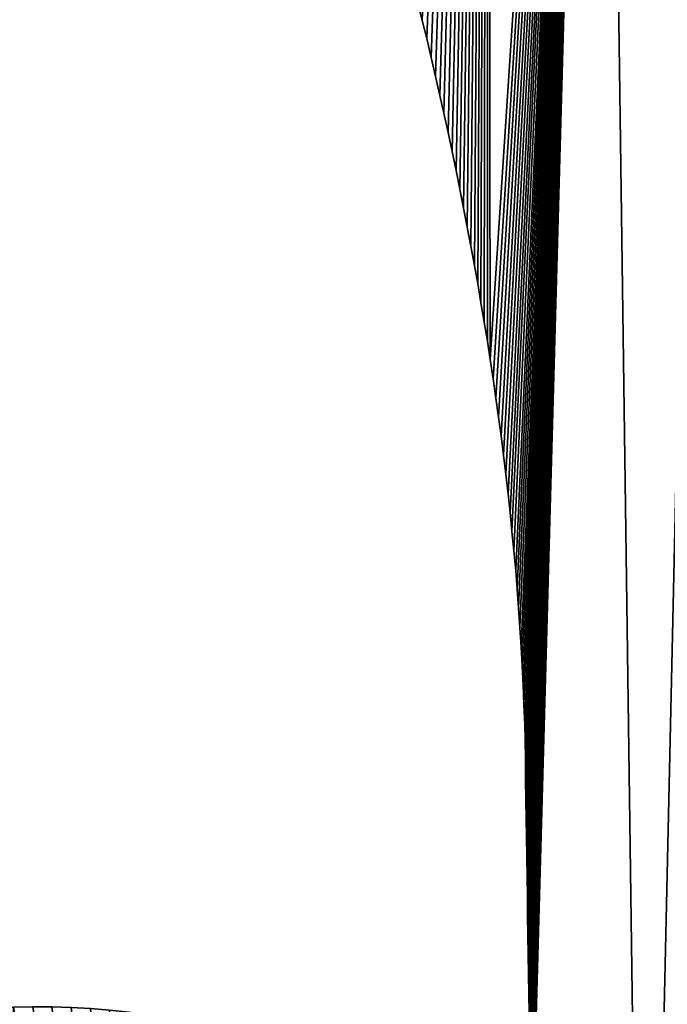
# Model space of a CAD drawing. Extents: x 9 to 1212, y 18 to 833.
# Tile 121 of 172: x 60 to 76, y 757 to 782. Entities that reach past the tile are written whole.
import ezdxf

# ---------------------------------------------------------------- set-up
doc = ezdxf.new("R2010")
doc.units = 0
doc.header["$MEASUREMENT"] = 0
doc.layers.get('0').update_dxf_attribs({"linetype": 'CONTINUOUS'})

# ---------------------------------------------------------------- blocks, each defined once
blk = doc.blocks.new('GRUPO_1')
for p, q in [((61.23965, 341.42323), (61.12117, 341.89323)), ((61.23965, 341.42323, 15), (61.12117, 341.89323, 15)), ((61.34978, 340.96256), (61.23965, 341.42323)), ((61.34978, 340.96256, 15), (61.23965, 341.42323, 15)), ((61.23965, 341.42323), (61.23965, 341.42323, 15)), ((61.46068, 340.48594), (61.34978, 340.96256)), ((61.46068, 340.48594, 15), (61.34978, 340.96256, 15)), ((61.34978, 340.96256), (61.34978, 340.96256, 15)), ((61.57195, 340.00774), (61.46068, 340.48594)), ((61.57195, 340.00774, 15), (61.46068, 340.48594, 15)), ((61.46068, 340.48594), (61.46068, 340.48594, 15)), ((61.6847, 339.52317), (61.57195, 340.00774)), ((61.6847, 339.52317, 15), (61.57195, 340.00774, 15)), ((61.57195, 340.00774), (61.57195, 340.00774, 15)), ((61.78539, 339.07608), (61.6847, 339.52317)), ((61.78539, 339.07608, 15), (61.6847, 339.52317, 15)), ((61.6847, 339.52317), (61.6847, 339.52317, 15)), ((61.88889, 338.58933), (61.78539, 339.07608)), ((61.88889, 338.58933, 15), (61.78539, 339.07608, 15)), ((61.78539, 339.07608), (61.78539, 339.07608, 15)), ((61.99111, 338.1086), (61.88889, 338.58933)), ((61.99111, 338.1086, 15), (61.88889, 338.58933, 15)), ((61.88889, 338.58933), (61.88889, 338.58933, 15)), ((62.0925, 337.63177), (61.99111, 338.1086)), ((62.0925, 337.63177, 15), (61.99111, 338.1086, 15)), ((61.99111, 338.1086), (61.99111, 338.1086, 15)), ((62.19107, 337.16209), (62.0925, 337.63177)), ((62.19107, 337.16209, 15), (62.0925, 337.63177, 15)), ((62.0925, 337.63177), (62.0925, 337.63177, 15)), ((62.2827, 336.685), (62.19107, 337.16209)), ((62.2827, 336.685, 15), (62.19107, 337.16209, 15)), ((62.19107, 337.16209), (62.19107, 337.16209, 15)), ((62.37511, 336.20384), (62.2827, 336.685)), ((62.37511, 336.20384, 15), (62.2827, 336.685, 15)), ((62.2827, 336.685), (62.2827, 336.685, 15)), ((62.46808, 335.71976), (62.37511, 336.20384)), ((62.46808, 335.71976, 15), (62.37511, 336.20384, 15)), ((62.37511, 336.20384), (62.37511, 336.20384, 15)), ((62.56084, 335.23675), (62.46808, 335.71976)), ((62.56084, 335.23675, 15), (62.46808, 335.71976, 15)), ((62.46808, 335.71976), (62.46808, 335.71976, 15)), ((62.63842, 334.78024), (62.56084, 335.23675)), ((62.63842, 334.78024, 15), (62.56084, 335.23675, 15)), ((62.56084, 335.23675), (62.56084, 335.23675, 15)), ((62.72105, 334.29207), (62.63842, 334.78024)), ((62.72105, 334.29207, 15), (62.63842, 334.78024, 15)), ((62.63842, 334.78024), (62.63842, 334.78024, 15)), ((62.8033, 333.80612), (62.72105, 334.29207)), ((62.8033, 333.80612, 15), (62.72105, 334.29207, 15)), ((62.72105, 334.29207), (62.72105, 334.29207, 15)), ((62.88487, 333.32424), (62.8033, 333.80612)), ((62.88487, 333.32424, 15), (62.8033, 333.80612, 15)), ((62.8033, 333.80612), (62.8033, 333.80612, 15)), ((62.95441, 332.86215), (62.88487, 333.32424)), ((62.95441, 332.86215, 15), (62.88487, 333.32424, 15)), ((62.88487, 333.32424), (62.88487, 333.32424, 15)), ((63.02578, 332.37409), (62.95441, 332.86215)), ((63.02578, 332.37409, 15), (62.95441, 332.86215, 15)), ((62.95441, 332.86215), (62.95441, 332.86215, 15)), ((63.09688, 331.88785), (63.02578, 332.37409)), ((63.09688, 331.88785, 15), (63.02578, 332.37409, 15)), ((63.02578, 332.37409), (63.02578, 332.37409, 15)), ((63.16787, 331.40239), (63.09688, 331.88785)), ((63.16787, 331.40239, 15), (63.09688, 331.88785, 15)), ((63.09688, 331.88785), (63.09688, 331.88785, 15)), ((63.22811, 330.93472), (63.16787, 331.40239)), ((63.22811, 330.93472, 15), (63.16787, 331.40239, 15)), ((63.16787, 331.40239), (63.16787, 331.40239, 15)), ((63.28721, 330.44872), (63.22811, 330.93472)), ((63.28721, 330.44872, 15), (63.22811, 330.93472, 15)), ((63.22811, 330.93472), (63.22811, 330.93472, 15)), ((63.34624, 329.96337), (63.28721, 330.44872)), ((63.34624, 329.96337, 15), (63.28721, 330.44872, 15)), ((63.28721, 330.44872), (63.28721, 330.44872, 15)), ((63.40638, 329.46887), (63.34624, 329.96337)), ((63.40638, 329.46887, 15), (63.34624, 329.96337, 15)), ((63.34624, 329.96337), (63.34624, 329.96337, 15)), ((63.45565, 329.00129), (63.40638, 329.46887)), ((63.45565, 329.00129, 15), (63.40638, 329.46887, 15)), ((63.40638, 329.46887), (63.40638, 329.46887, 15)), ((63.50258, 328.51703), (63.45565, 329.00129)), ((63.50258, 328.51703, 15), (63.45565, 329.00129, 15)), ((63.45565, 329.00129), (63.45565, 329.00129, 15)), ((63.54984, 328.0294), (63.50258, 328.51703)), ((63.54984, 328.0294, 15), (63.50258, 328.51703, 15)), ((63.50258, 328.51703), (63.50258, 328.51703, 15)), ((63.59793, 327.53315), (63.54984, 328.0294)), ((63.59793, 327.53315, 15), (63.54984, 328.0294, 15)), ((63.54984, 328.0294), (63.54984, 328.0294, 15)), ((63.63545, 327.06426), (63.59793, 327.53315)), ((63.63545, 327.06426, 15), (63.59793, 327.53315, 15)), ((63.59793, 327.53315), (63.59793, 327.53315, 15)), ((63.66955, 326.58024), (63.63545, 327.06426)), ((63.66955, 326.58024, 15), (63.63545, 327.06426, 15)), ((63.63545, 327.06426), (63.63545, 327.06426, 15)), ((63.70397, 326.09157), (63.66955, 326.58024)), ((63.70397, 326.09157, 15), (63.66955, 326.58024, 15)), ((63.66955, 326.58024), (63.66955, 326.58024, 15)), ((63.73896, 325.59485), (63.70397, 326.09157)), ((63.73896, 325.59485, 15), (63.70397, 326.09157, 15)), ((63.70397, 326.09157), (63.70397, 326.09157, 15)), ((63.76338, 325.12575), (63.73896, 325.59485)), ((63.76338, 325.12575, 15), (63.73896, 325.59485, 15)), ((63.73896, 325.59485), (63.73896, 325.59485, 15)), ((63.78429, 324.63942), (63.76338, 325.12575)), ((63.78429, 324.63942, 15), (63.76338, 325.12575, 15)), ((63.76338, 325.12575), (63.76338, 325.12575, 15)), ((63.80529, 324.15103), (63.78429, 324.63942)), ((63.80529, 324.15103, 15), (63.78429, 324.63942, 15)), ((63.78429, 324.63942), (63.78429, 324.63942, 15)), ((63.82658, 323.65602), (63.80529, 324.15103)), ((63.82658, 323.65602, 15), (63.80529, 324.15103, 15)), ((63.80529, 324.15103), (63.80529, 324.15103, 15)), ((63.83566, 323.26907), (63.82658, 323.65602)), ((63.83566, 323.26907, 15), (63.82658, 323.65602, 15)), ((63.82658, 323.65602), (63.82658, 323.65602, 15)), ((63.84292, 322.7649), (63.83566, 323.26907)), ((63.84292, 322.7649, 15), (63.83566, 323.26907, 15)), ((63.83566, 323.26907), (63.83566, 323.26907, 15)), ((63.84985, 322.28363), (63.84292, 322.7649)), ((63.84985, 322.28363, 15), (63.84292, 322.7649, 15)), ((63.84292, 322.7649), (63.84292, 322.7649, 15)), ((63.85787, 321.72654), (63.84985, 322.28363)), ((63.85787, 321.72654, 15), (63.84985, 322.28363, 15)), ((63.84985, 322.28363), (63.84985, 322.28363, 15)), ((63.8643, 321.27985), (63.85787, 321.72654)), ((63.8643, 321.27985, 15), (63.85787, 321.72654, 15)), ((63.85787, 321.72654), (63.85787, 321.72654, 15)), ((63.8712, 320.80048), (63.8643, 321.27985)), ((63.8712, 320.80048, 15), (63.8643, 321.27985, 15)), ((63.8643, 321.27985), (63.8643, 321.27985, 15)), ((63.8785, 320.29343), (63.8712, 320.80048)), ((63.8785, 320.29343, 15), (63.8712, 320.80048, 15)), ((63.8712, 320.80048), (63.8712, 320.80048, 15)), ((63.88584, 319.78344), (63.8785, 320.29343)), ((63.88584, 319.78344, 15), (63.8785, 320.29343, 15)), ((63.8785, 320.29343), (63.8785, 320.29343, 15)), ((63.89268, 319.30849), (63.88584, 319.78344)), ((63.89268, 319.30849, 15), (63.88584, 319.78344, 15)), ((63.88584, 319.78344), (63.88584, 319.78344, 15)), ((63.89967, 318.82326), (63.89268, 319.30849)), ((63.89967, 318.82326, 15), (63.89268, 319.30849, 15)), ((63.89268, 319.30849), (63.89268, 319.30849, 15)), ((63.90675, 318.33103), (63.89967, 318.82326)), ((63.90675, 318.33103, 15), (63.89967, 318.82326, 15)), ((63.89967, 318.82326), (63.89967, 318.82326, 15)), ((63.91389, 317.83508), (63.90675, 318.33103)), ((63.91389, 317.83508, 15), (63.90675, 318.33103, 15)), ((63.90675, 318.33103), (63.90675, 318.33103, 15)), ((63.92103, 317.33938), (63.91389, 317.83508)), ((63.92103, 317.33938, 15), (63.91389, 317.83508, 15)), ((63.91389, 317.83508), (63.91389, 317.83508, 15)), ((63.92812, 316.84657), (63.92103, 317.33938)), ((63.92812, 316.84657, 15), (63.92103, 317.33938, 15)), ((63.92103, 317.33938), (63.92103, 317.33938, 15)), ((63.93513, 316.35984), (63.92812, 316.84657)), ((63.93513, 316.35984, 15), (63.92812, 316.84657, 15)), ((63.92812, 316.84657), (63.92812, 316.84657, 15))]:
    blk.add_line(p, q)
mesh = blk.add_polyface()
corners = [(43.3899, 349.05335), (48.14476, 383.35069), (43.60297, 349.49788), (43.816, 349.94236), (44.0249, 350.37819), (44.23911, 350.82511), (44.44788, 351.26069), (44.65875, 351.66328), (44.88963, 352.10406), (45.11988, 352.54364), (45.34558, 352.97452), (45.57561, 353.41369), (45.80433, 353.85034), (46.03482, 354.29038), (46.23933, 354.66743), (46.48792, 355.10304), (46.73037, 355.52788), (46.97605, 355.95838), (47.21835, 356.38299), (47.46225, 356.81036), (47.70915, 357.24302), (47.94604, 357.65813), (48.18647, 358.05075), (56.71613, 356.29526), (58.16043, 392.66797), (56.88472, 355.82411), (57.0336, 355.39595), (57.1954, 354.92777), (57.35515, 354.4655), (57.5179, 353.99459), (57.66568, 353.5635), (57.82396, 353.08776), (57.97838, 352.62362), (58.13398, 352.15591), (58.28885, 351.69042), (60.03148, 388.27036), (58.43101, 351.24957), (58.58055, 350.78014), (58.72954, 350.31244), (58.88, 349.84016), (59.01818, 349.40214), (59.16353, 348.92322), (59.30545, 348.45565), (59.44857, 347.98407), (59.59274, 347.50906), (59.71999, 347.07024), (59.85619, 346.59526), (62.95441, 332.86215), (62.88618, 381.72551), (65.73995, 375.18249)]
mesh.append_faces([[corners[k] for k in face] for face in [(0, 1, 2), (2, 1, 3), (3, 1, 4), (4, 1, 5), (5, 1, 6), (6, 1, 7), (7, 1, 8), (8, 1, 9), (9, 1, 10), (10, 1, 11), (11, 1, 12), (12, 1, 13), (13, 1, 14), (14, 1, 15), (15, 1, 16), (16, 1, 17), (17, 1, 18), (18, 1, 19), (19, 1, 20), (20, 1, 21), (21, 1, 22), (23, 24, 25), (25, 24, 26), (26, 24, 27), (27, 24, 28), (28, 24, 29), (29, 24, 30), (30, 24, 31), (31, 24, 32), (32, 24, 33), (33, 24, 34), (34, 35, 36), (36, 35, 37), (37, 35, 38), (38, 35, 39), (39, 35, 40), (40, 35, 41), (41, 35, 42), (42, 35, 43), (43, 35, 44), (44, 35, 45), (45, 35, 46)]], dxfattribs={"vtx0": -1, "vtx1": -1})
mesh.append_faces([[corners[k] for k in face] for face in [(47, 48, 49)]], dxfattribs={"vtx0": -1, "vtx2": -1})
mesh = blk.add_polyface()
corners = [(48.14476, 383.35069, 15), (43.3899, 349.05335, 15), (43.60297, 349.49788, 15), (43.816, 349.94236, 15), (44.0249, 350.37819, 15), (44.23911, 350.82511, 15), (44.44788, 351.26069, 15), (44.65875, 351.66328, 15), (44.88963, 352.10406, 15), (45.11988, 352.54364, 15), (45.34558, 352.97452, 15), (45.57561, 353.41369, 15), (45.80433, 353.85034, 15), (46.03482, 354.29038, 15), (46.23933, 354.66743, 15), (46.48792, 355.10304, 15), (46.73037, 355.52788, 15), (46.97605, 355.95838, 15), (47.21835, 356.38299, 15), (47.46225, 356.81036, 15), (47.70915, 357.24302, 15), (47.94604, 357.65813, 15), (48.18647, 358.05075, 15), (58.16043, 392.66797, 15), (56.71613, 356.29526, 15), (56.88472, 355.82411, 15), (57.0336, 355.39595, 15), (57.1954, 354.92777, 15), (57.35515, 354.4655, 15), (57.5179, 353.99459, 15), (57.66568, 353.5635, 15), (57.82396, 353.08776, 15), (57.97838, 352.62362, 15), (58.13398, 352.15591, 15), (58.28885, 351.69042, 15), (60.03148, 388.27036, 15), (58.43101, 351.24957, 15), (58.58055, 350.78014, 15), (58.72954, 350.31244, 15), (58.88, 349.84016, 15), (59.01818, 349.40214, 15), (59.16353, 348.92322, 15), (59.30545, 348.45565, 15), (59.44857, 347.98407, 15), (59.59274, 347.50906, 15), (59.71999, 347.07024, 15), (59.85619, 346.59526, 15), (62.88618, 381.72551, 15), (62.95441, 332.86215, 15), (65.73995, 375.18249, 15)]
mesh.append_faces([[corners[k] for k in face] for face in [(47, 48, 49)]], dxfattribs={"vtx0": -1, "vtx1": -1})
mesh.append_faces([[corners[k] for k in face] for face in [(0, 1, 2), (0, 2, 3), (0, 3, 4), (0, 4, 5), (0, 5, 6), (0, 6, 7), (0, 7, 8), (0, 8, 9), (0, 9, 10), (0, 10, 11), (0, 11, 12), (0, 12, 13), (0, 13, 14), (0, 14, 15), (0, 15, 16), (0, 16, 17), (0, 17, 18), (0, 18, 19), (0, 19, 20), (0, 20, 21), (0, 21, 22), (23, 24, 25), (23, 25, 26), (23, 26, 27), (23, 27, 28), (23, 28, 29), (23, 29, 30), (23, 30, 31), (23, 31, 32), (23, 32, 33), (23, 33, 34), (35, 34, 36), (35, 36, 37), (35, 37, 38), (35, 38, 39), (35, 39, 40), (35, 40, 41), (35, 41, 42), (35, 42, 43), (35, 43, 44), (35, 44, 45), (35, 45, 46)]], dxfattribs={"vtx0": -1, "vtx2": -1})
mesh = blk.add_polyface()
corners = [(71.12799, 361.96212), (69.24429, 306.39546), (68.51422, 368.60535), (66.84832, 294.16265), (65.73995, 375.18249), (59.85619, 346.59526), (60.03148, 388.27036), (59.99102, 346.12508), (60.12873, 345.64484), (62.88618, 381.72551), (60.25218, 345.20512), (60.38195, 344.72465), (60.51009, 344.2502), (60.63785, 343.7772), (60.76293, 343.3141), (60.87995, 342.85013), (61.00084, 342.37055), (61.12117, 341.89323), (61.23965, 341.42323), (61.34978, 340.96256), (61.46068, 340.48594), (61.57195, 340.00774), (61.6847, 339.52317), (61.78539, 339.07608), (61.88889, 338.58933), (61.99111, 338.1086), (62.0925, 337.63177), (62.19107, 337.16209), (62.2827, 336.685), (62.37511, 336.20384), (62.46808, 335.71976), (62.56084, 335.23675), (62.63842, 334.78024), (62.72105, 334.29207), (62.8033, 333.80612), (62.88487, 333.32424), (62.95441, 332.86215), (63.02578, 332.37409), (63.09688, 331.88785), (63.16787, 331.40239), (63.22811, 330.93472), (63.28721, 330.44872), (63.34624, 329.96337), (63.40638, 329.46887), (63.45565, 329.00129), (63.50258, 328.51703), (63.54984, 328.0294), (63.59793, 327.53315), (63.63545, 327.06426)]
mesh.append_faces([[corners[k] for k in face] for face in [(0, 1, 2), (5, 6, 7), (7, 6, 8), (8, 9, 10), (10, 9, 11), (11, 9, 12), (12, 9, 13), (13, 9, 14), (14, 9, 15), (15, 9, 16), (16, 9, 17), (17, 9, 18), (18, 9, 19), (19, 9, 20), (20, 9, 21), (21, 9, 22), (22, 9, 23), (23, 9, 24), (24, 9, 25), (25, 9, 26), (26, 9, 27), (27, 9, 28), (28, 9, 29), (29, 9, 30), (30, 9, 31), (31, 9, 32), (32, 9, 33), (33, 9, 34), (34, 9, 35), (35, 9, 36), (36, 4, 37), (37, 4, 38), (38, 4, 39), (39, 4, 40), (40, 4, 41), (41, 4, 42), (42, 4, 43), (43, 4, 44), (44, 4, 45), (45, 4, 46), (46, 4, 47), (47, 4, 48)]], dxfattribs={"vtx0": -1, "vtx1": -1})
mesh.append_faces([[corners[k] for k in face] for face in [(3, 4, 2)]], dxfattribs={"vtx0": -1, "vtx2": -1})
mesh = blk.add_polyface()
corners = [(65.73995, 375.18249, 15), (66.84832, 294.16265, 15), (68.51422, 368.60535, 15), (60.03148, 388.27036, 15), (59.85619, 346.59526, 15), (59.99102, 346.12508, 15), (60.12873, 345.64484, 15), (62.88618, 381.72551, 15), (60.25218, 345.20512, 15), (60.38195, 344.72465, 15), (60.51009, 344.2502, 15), (60.63785, 343.7772, 15), (60.76293, 343.3141, 15), (60.87995, 342.85013, 15), (61.00084, 342.37055, 15), (61.12117, 341.89323, 15), (61.23965, 341.42323, 15), (61.34978, 340.96256, 15), (61.46068, 340.48594, 15), (61.57195, 340.00774, 15), (61.6847, 339.52317, 15), (61.78539, 339.07608, 15), (61.88889, 338.58933, 15), (61.99111, 338.1086, 15), (62.0925, 337.63177, 15), (62.19107, 337.16209, 15), (62.2827, 336.685, 15), (62.37511, 336.20384, 15), (62.46808, 335.71976, 15), (62.56084, 335.23675, 15), (62.63842, 334.78024, 15), (62.72105, 334.29207, 15), (62.8033, 333.80612, 15), (62.88487, 333.32424, 15), (62.95441, 332.86215, 15), (63.02578, 332.37409, 15), (63.09688, 331.88785, 15), (63.16787, 331.40239, 15), (63.22811, 330.93472, 15), (63.28721, 330.44872, 15), (63.34624, 329.96337, 15), (63.40638, 329.46887, 15), (63.45565, 329.00129, 15), (63.50258, 328.51703, 15), (63.54984, 328.0294, 15), (63.59793, 327.53315, 15), (63.63545, 327.06426, 15), (69.24429, 306.39546, 15), (71.12799, 361.96212, 15)]
mesh.append_faces([[corners[k] for k in face] for face in [(0, 1, 2)]], dxfattribs={"vtx0": -1, "vtx1": -1})
mesh.append_faces([[corners[k] for k in face] for face in [(3, 4, 5), (3, 5, 6), (7, 6, 8), (7, 8, 9), (7, 9, 10), (7, 10, 11), (7, 11, 12), (7, 12, 13), (7, 13, 14), (7, 14, 15), (7, 15, 16), (7, 16, 17), (7, 17, 18), (7, 18, 19), (7, 19, 20), (7, 20, 21), (7, 21, 22), (7, 22, 23), (7, 23, 24), (7, 24, 25), (7, 25, 26), (7, 26, 27), (7, 27, 28), (7, 28, 29), (7, 29, 30), (7, 30, 31), (7, 31, 32), (7, 32, 33), (7, 33, 34), (0, 34, 35), (0, 35, 36), (0, 36, 37), (0, 37, 38), (0, 38, 39), (0, 39, 40), (0, 40, 41), (0, 41, 42), (0, 42, 43), (0, 43, 44), (0, 44, 45), (0, 45, 46), (47, 48, 2)]], dxfattribs={"vtx0": -1, "vtx2": -1})
mesh = blk.add_polyface()
corners = [(50.72011, 296.86092), (48.98278, 316.33987), (49.46478, 316.40024), (49.94806, 316.44832), (50.43199, 316.48399), (50.91567, 316.50721), (54.39182, 297.05516), (51.40012, 316.51799), (51.8852, 316.51628), (52.37073, 316.502), (52.85657, 316.47507), (53.34254, 316.43544), (53.82848, 316.38302), (54.31424, 316.31775), (54.79964, 316.23955), (59.00437, 296.42138), (55.27348, 316.15059), (55.74088, 316.05047), (56.20751, 315.93811), (56.67323, 315.81346), (57.13789, 315.67644), (57.60134, 315.527), (58.06344, 315.36507), (58.52405, 315.19058), (58.98301, 315.00348), (59.44019, 314.80369), (62.67385, 295.50556), (59.87398, 314.60149), (60.2964, 314.39249), (60.71691, 314.17232), (61.13538, 313.94093), (61.5517, 313.69827), (61.96575, 313.44428), (62.37742, 313.17891), (62.78658, 312.90212), (66.84832, 294.16265), (63.19312, 312.61384), (63.63545, 327.06426), (65.73995, 375.18249), (63.66955, 326.58024), (63.70397, 326.09157), (63.73896, 325.59485), (63.76338, 325.12575), (63.78429, 324.63942), (63.80529, 324.15103), (63.82658, 323.65602), (63.83566, 323.26907)]
mesh.append_faces([[corners[k] for k in face] for face in [(0, 5, 6), (6, 14, 15), (15, 25, 26), (26, 34, 35), (37, 38, 39), (39, 38, 40), (40, 38, 41), (41, 38, 42), (42, 38, 43), (43, 38, 44), (44, 38, 45), (45, 38, 46)]], dxfattribs={"vtx0": -1, "vtx1": -1})
mesh.append_faces([[corners[k] for k in face] for face in [(0, 1, 2), (0, 2, 3), (0, 3, 4), (0, 4, 5), (6, 5, 7), (6, 7, 8), (6, 8, 9), (6, 9, 10), (6, 10, 11), (6, 11, 12), (6, 12, 13), (6, 13, 14), (15, 14, 16), (15, 16, 17), (15, 17, 18), (15, 18, 19), (15, 19, 20), (15, 20, 21), (15, 21, 22), (15, 22, 23), (15, 23, 24), (15, 24, 25), (26, 25, 27), (26, 27, 28), (26, 28, 29), (26, 29, 30), (26, 30, 31), (26, 31, 32), (26, 32, 33), (26, 33, 34), (35, 34, 36)]], dxfattribs={"vtx0": -1, "vtx2": -1})
mesh = blk.add_polyface()
corners = [(48.98278, 316.33987, 15), (50.72011, 296.86092, 15), (49.46478, 316.40024, 15), (49.94806, 316.44832, 15), (50.43199, 316.48399, 15), (50.91567, 316.50721, 15), (54.39182, 297.05516, 15), (51.40012, 316.51799, 15), (51.8852, 316.51628, 15), (52.37073, 316.502, 15), (52.85657, 316.47507, 15), (53.34254, 316.43544, 15), (53.82848, 316.38302, 15), (54.31424, 316.31775, 15), (54.79964, 316.23955, 15), (59.00437, 296.42138, 15), (55.27348, 316.15059, 15), (55.74088, 316.05047, 15), (56.20751, 315.93811, 15), (56.67323, 315.81346, 15), (57.13789, 315.67644, 15), (57.60134, 315.527, 15), (58.06344, 315.36507, 15), (58.52405, 315.19058, 15), (58.98301, 315.00348, 15), (59.44019, 314.80369, 15), (62.67385, 295.50556, 15), (59.87398, 314.60149, 15), (60.2964, 314.39249, 15), (60.71691, 314.17232, 15), (61.13538, 313.94093, 15), (61.5517, 313.69827, 15), (61.96575, 313.44428, 15), (62.37742, 313.17891, 15), (62.78658, 312.90212, 15), (66.84832, 294.16265, 15), (63.19312, 312.61384, 15), (65.73995, 375.18249, 15), (63.63545, 327.06426, 15), (63.66955, 326.58024, 15), (63.70397, 326.09157, 15), (63.73896, 325.59485, 15), (63.76338, 325.12575, 15), (63.78429, 324.63942, 15), (63.80529, 324.15103, 15), (63.82658, 323.65602, 15), (63.83566, 323.26907, 15)]
mesh.append_faces([[corners[k] for k in face] for face in [(0, 1, 2), (2, 1, 3), (3, 1, 4), (4, 1, 5), (5, 6, 7), (7, 6, 8), (8, 6, 9), (9, 6, 10), (10, 6, 11), (11, 6, 12), (12, 6, 13), (13, 6, 14), (14, 15, 16), (16, 15, 17), (17, 15, 18), (18, 15, 19), (19, 15, 20), (20, 15, 21), (21, 15, 22), (22, 15, 23), (23, 15, 24), (24, 15, 25), (25, 26, 27), (27, 26, 28), (28, 26, 29), (29, 26, 30), (30, 26, 31), (31, 26, 32), (32, 26, 33), (33, 26, 34), (34, 35, 36)]], dxfattribs={"vtx0": -1, "vtx1": -1})
mesh.append_faces([[corners[k] for k in face] for face in [(5, 1, 6), (14, 6, 15), (25, 15, 26), (34, 26, 35), (37, 38, 39), (37, 39, 40), (37, 40, 41), (37, 41, 42), (37, 42, 43), (37, 43, 44), (37, 44, 45), (37, 45, 46)]], dxfattribs={"vtx0": -1, "vtx2": -1})
mesh = blk.add_polyface()
corners = [(69.24429, 306.39546), (71.12799, 361.96212), (72.06581, 306.55708), (73.49536, 355.23027), (75.55655, 306.59712), (75.52852, 348.39215), (77.13967, 341.4355), (79.0269, 306.63694), (78.23911, 334.39435), (78.78499, 324.63465), (78.78372, 326.14201), (109.3535, 324.66067), (82.49895, 306.67677), (85.91789, 306.716), (89.24544, 306.7544), (92.72353, 306.79489), (96.16109, 306.83491), (66.84832, 294.16265), (63.19312, 312.61384), (63.59692, 312.31404), (63.99786, 312.00265), (65.73995, 375.18249), (68.51422, 368.60535), (71.54712, 292.36514), (71.29696, 303.15142), (63.83566, 323.26907), (63.84292, 322.7649), (63.84985, 322.28363), (63.85787, 321.72654), (63.8643, 321.27985), (63.8712, 320.80048), (63.8785, 320.29343), (63.88584, 319.78344), (63.89268, 319.30849), (63.89967, 318.82326), (63.90675, 318.33103), (63.91389, 317.83508), (63.92103, 317.33938), (63.92812, 316.84657), (63.93513, 316.35984), (63.942, 315.88246), (63.94922, 315.38154), (63.95657, 314.87059), (63.96355, 314.38569), (63.97009, 313.93175), (63.9778, 313.39587), (63.98501, 312.89489), (63.99102, 312.47767)]
mesh.append_faces([[corners[k] for k in face] for face in [(9, 8, 10)]], dxfattribs={"vtx0": -1})
mesh.append_faces([[corners[k] for k in face] for face in [(0, 1, 2), (2, 3, 4), (4, 6, 7), (7, 11, 12), (12, 11, 13), (13, 11, 14), (14, 11, 15), (15, 11, 16), (25, 21, 26), (26, 21, 27), (27, 21, 28), (28, 21, 29), (29, 21, 30), (30, 21, 31), (31, 21, 32), (32, 21, 33), (33, 21, 34), (34, 21, 35), (35, 21, 36), (36, 21, 37), (37, 21, 38), (38, 21, 39), (39, 21, 40), (40, 21, 41), (41, 21, 42), (42, 21, 43), (43, 21, 44), (44, 21, 45), (45, 21, 46), (46, 21, 47), (47, 21, 20)]], dxfattribs={"vtx0": -1, "vtx1": -1})
mesh.append_faces([[corners[k] for k in face] for face in [(7, 8, 9), (17, 20, 21), (17, 22, 0)]], dxfattribs={"vtx0": -1, "vtx1": -1, "vtx2": -1})
mesh.append_faces([[corners[k] for k in face] for face in [(2, 1, 3), (4, 3, 5), (4, 5, 6), (7, 6, 8), (7, 9, 11), (17, 18, 19), (17, 19, 20), (23, 0, 24)]], dxfattribs={"vtx0": -1, "vtx2": -1})
mesh = blk.add_polyface()
corners = [(63.19312, 312.61384, 15), (66.84832, 294.16265, 15), (63.59692, 312.31404, 15), (63.99786, 312.00265, 15), (65.73995, 375.18249, 15), (68.51422, 368.60535, 15), (69.24429, 306.39546, 15), (71.54712, 292.36514, 15), (71.29696, 303.15142, 15), (63.83566, 323.26907, 15), (63.84292, 322.7649, 15), (63.84985, 322.28363, 15), (63.85787, 321.72654, 15), (63.8643, 321.27985, 15), (63.8712, 320.80048, 15), (63.8785, 320.29343, 15), (63.88584, 319.78344, 15), (63.89268, 319.30849, 15), (63.89967, 318.82326, 15), (63.90675, 318.33103, 15), (63.91389, 317.83508, 15), (63.92103, 317.33938, 15), (63.92812, 316.84657, 15), (63.93513, 316.35984, 15), (63.942, 315.88246, 15), (63.94922, 315.38154, 15), (63.95657, 314.87059, 15), (63.96355, 314.38569, 15), (63.97009, 313.93175, 15), (63.9778, 313.39587, 15), (63.98501, 312.89489, 15), (63.99102, 312.47767, 15), (71.12799, 361.96212, 15), (72.06581, 306.55708, 15), (73.49536, 355.23027, 15), (75.55655, 306.59712, 15), (75.52852, 348.39215, 15), (77.13967, 341.4355, 15), (79.0269, 306.63694, 15), (78.23911, 334.39435, 15), (78.78499, 324.63465, 15), (78.78372, 326.14201, 15), (109.3535, 324.66067, 15), (82.49895, 306.67677, 15), (85.91789, 306.716, 15), (89.24544, 306.7544, 15), (92.72353, 306.79489, 15), (96.16109, 306.83491, 15)]
mesh.append_faces([[corners[k] for k in face] for face in [(39, 40, 41)]], dxfattribs={"vtx0": -1})
mesh.append_faces([[corners[k] for k in face] for face in [(0, 1, 2), (2, 1, 3), (6, 7, 8), (32, 33, 34), (34, 35, 36), (36, 35, 37), (37, 38, 39), (40, 38, 42)]], dxfattribs={"vtx0": -1, "vtx1": -1})
mesh.append_faces([[corners[k] for k in face] for face in [(3, 1, 4), (5, 1, 6), (39, 38, 40)]], dxfattribs={"vtx0": -1, "vtx1": -1, "vtx2": -1})
mesh.append_faces([[corners[k] for k in face] for face in [(4, 9, 10), (4, 10, 11), (4, 11, 12), (4, 12, 13), (4, 13, 14), (4, 14, 15), (4, 15, 16), (4, 16, 17), (4, 17, 18), (4, 18, 19), (4, 19, 20), (4, 20, 21), (4, 21, 22), (4, 22, 23), (4, 23, 24), (4, 24, 25), (4, 25, 26), (4, 26, 27), (4, 27, 28), (4, 28, 29), (4, 29, 30), (4, 30, 31), (4, 31, 3), (32, 6, 33), (34, 33, 35), (37, 35, 38), (42, 38, 43), (42, 43, 44), (42, 44, 45), (42, 45, 46), (42, 46, 47)]], dxfattribs={"vtx0": -1, "vtx2": -1})
mesh = blk.add_polyface()
corners = [(61.12117, 341.89323, 15), (61.23965, 341.42323), (61.23965, 341.42323, 15), (61.12117, 341.89323)]
mesh.append_faces([[corners[k] for k in face] for face in [(0, 1, 2), (1, 0, 3)]], dxfattribs={"vtx0": -1})
mesh = blk.add_polyface()
corners = [(61.23965, 341.42323, 15), (61.34978, 340.96256), (61.34978, 340.96256, 15), (61.23965, 341.42323)]
mesh.append_faces([[corners[k] for k in face] for face in [(0, 1, 2), (1, 0, 3)]], dxfattribs={"vtx0": -1})
mesh = blk.add_polyface()
corners = [(61.34978, 340.96256, 15), (61.46068, 340.48594), (61.46068, 340.48594, 15), (61.34978, 340.96256)]
mesh.append_faces([[corners[k] for k in face] for face in [(0, 1, 2), (1, 0, 3)]], dxfattribs={"vtx0": -1})
mesh = blk.add_polyface()
corners = [(61.46068, 340.48594, 15), (61.57195, 340.00774), (61.57195, 340.00774, 15), (61.46068, 340.48594)]
mesh.append_faces([[corners[k] for k in face] for face in [(0, 1, 2), (1, 0, 3)]], dxfattribs={"vtx0": -1})
mesh = blk.add_polyface()
corners = [(61.57195, 340.00774, 15), (61.6847, 339.52317), (61.6847, 339.52317, 15), (61.57195, 340.00774)]
mesh.append_faces([[corners[k] for k in face] for face in [(0, 1, 2), (1, 0, 3)]], dxfattribs={"vtx0": -1})
mesh = blk.add_polyface()
corners = [(61.6847, 339.52317, 15), (61.78539, 339.07608), (61.78539, 339.07608, 15), (61.6847, 339.52317)]
mesh.append_faces([[corners[k] for k in face] for face in [(0, 1, 2), (1, 0, 3)]], dxfattribs={"vtx0": -1})
mesh = blk.add_polyface()
corners = [(61.78539, 339.07608, 15), (61.88889, 338.58933), (61.88889, 338.58933, 15), (61.78539, 339.07608)]
mesh.append_faces([[corners[k] for k in face] for face in [(0, 1, 2), (1, 0, 3)]], dxfattribs={"vtx0": -1})
mesh = blk.add_polyface()
corners = [(61.88889, 338.58933, 15), (61.99111, 338.1086), (61.99111, 338.1086, 15), (61.88889, 338.58933)]
mesh.append_faces([[corners[k] for k in face] for face in [(0, 1, 2), (1, 0, 3)]], dxfattribs={"vtx0": -1})
mesh = blk.add_polyface()
corners = [(61.99111, 338.1086, 15), (62.0925, 337.63177), (62.0925, 337.63177, 15), (61.99111, 338.1086)]
mesh.append_faces([[corners[k] for k in face] for face in [(0, 1, 2), (1, 0, 3)]], dxfattribs={"vtx0": -1})
mesh = blk.add_polyface()
corners = [(62.0925, 337.63177, 15), (62.19107, 337.16209), (62.19107, 337.16209, 15), (62.0925, 337.63177)]
mesh.append_faces([[corners[k] for k in face] for face in [(0, 1, 2), (1, 0, 3)]], dxfattribs={"vtx0": -1})
mesh = blk.add_polyface()
corners = [(62.19107, 337.16209, 15), (62.2827, 336.685), (62.2827, 336.685, 15), (62.19107, 337.16209)]
mesh.append_faces([[corners[k] for k in face] for face in [(0, 1, 2), (1, 0, 3)]], dxfattribs={"vtx0": -1})
mesh = blk.add_polyface()
corners = [(62.2827, 336.685, 15), (62.37511, 336.20384), (62.37511, 336.20384, 15), (62.2827, 336.685)]
mesh.append_faces([[corners[k] for k in face] for face in [(0, 1, 2), (1, 0, 3)]], dxfattribs={"vtx0": -1})
mesh = blk.add_polyface()
corners = [(62.37511, 336.20384, 15), (62.46808, 335.71976), (62.46808, 335.71976, 15), (62.37511, 336.20384)]
mesh.append_faces([[corners[k] for k in face] for face in [(0, 1, 2), (1, 0, 3)]], dxfattribs={"vtx0": -1})
mesh = blk.add_polyface()
corners = [(62.46808, 335.71976, 15), (62.56084, 335.23675), (62.56084, 335.23675, 15), (62.46808, 335.71976)]
mesh.append_faces([[corners[k] for k in face] for face in [(0, 1, 2), (1, 0, 3)]], dxfattribs={"vtx0": -1})
mesh = blk.add_polyface()
corners = [(62.56084, 335.23675, 15), (62.63842, 334.78024), (62.63842, 334.78024, 15), (62.56084, 335.23675)]
mesh.append_faces([[corners[k] for k in face] for face in [(0, 1, 2), (1, 0, 3)]], dxfattribs={"vtx0": -1})
mesh = blk.add_polyface()
corners = [(62.63842, 334.78024, 15), (62.72105, 334.29207), (62.72105, 334.29207, 15), (62.63842, 334.78024)]
mesh.append_faces([[corners[k] for k in face] for face in [(0, 1, 2), (1, 0, 3)]], dxfattribs={"vtx0": -1})
mesh = blk.add_polyface()
corners = [(62.72105, 334.29207, 15), (62.8033, 333.80612), (62.8033, 333.80612, 15), (62.72105, 334.29207)]
mesh.append_faces([[corners[k] for k in face] for face in [(0, 1, 2), (1, 0, 3)]], dxfattribs={"vtx0": -1})
mesh = blk.add_polyface()
corners = [(62.8033, 333.80612, 15), (62.88487, 333.32424), (62.88487, 333.32424, 15), (62.8033, 333.80612)]
mesh.append_faces([[corners[k] for k in face] for face in [(0, 1, 2), (1, 0, 3)]], dxfattribs={"vtx0": -1})
mesh = blk.add_polyface()
corners = [(62.88487, 333.32424, 15), (62.95441, 332.86215), (62.95441, 332.86215, 15), (62.88487, 333.32424)]
mesh.append_faces([[corners[k] for k in face] for face in [(0, 1, 2), (1, 0, 3)]], dxfattribs={"vtx0": -1})
mesh = blk.add_polyface()
corners = [(62.95441, 332.86215, 15), (63.02578, 332.37409), (63.02578, 332.37409, 15), (62.95441, 332.86215)]
mesh.append_faces([[corners[k] for k in face] for face in [(0, 1, 2), (1, 0, 3)]], dxfattribs={"vtx0": -1})
mesh = blk.add_polyface()
corners = [(63.02578, 332.37409, 15), (63.09688, 331.88785), (63.09688, 331.88785, 15), (63.02578, 332.37409)]
mesh.append_faces([[corners[k] for k in face] for face in [(0, 1, 2), (1, 0, 3)]], dxfattribs={"vtx0": -1})
mesh = blk.add_polyface()
corners = [(63.09688, 331.88785, 15), (63.16787, 331.40239), (63.16787, 331.40239, 15), (63.09688, 331.88785)]
mesh.append_faces([[corners[k] for k in face] for face in [(0, 1, 2), (1, 0, 3)]], dxfattribs={"vtx0": -1})
mesh = blk.add_polyface()
corners = [(63.16787, 331.40239, 15), (63.22811, 330.93472), (63.22811, 330.93472, 15), (63.16787, 331.40239)]
mesh.append_faces([[corners[k] for k in face] for face in [(0, 1, 2), (1, 0, 3)]], dxfattribs={"vtx0": -1})
mesh = blk.add_polyface()
corners = [(63.22811, 330.93472, 15), (63.28721, 330.44872), (63.28721, 330.44872, 15), (63.22811, 330.93472)]
mesh.append_faces([[corners[k] for k in face] for face in [(0, 1, 2), (1, 0, 3)]], dxfattribs={"vtx0": -1})
mesh = blk.add_polyface()
corners = [(63.28721, 330.44872, 15), (63.34624, 329.96337), (63.34624, 329.96337, 15), (63.28721, 330.44872)]
mesh.append_faces([[corners[k] for k in face] for face in [(0, 1, 2), (1, 0, 3)]], dxfattribs={"vtx0": -1})
mesh = blk.add_polyface()
corners = [(63.34624, 329.96337, 15), (63.40638, 329.46887), (63.40638, 329.46887, 15), (63.34624, 329.96337)]
mesh.append_faces([[corners[k] for k in face] for face in [(0, 1, 2), (1, 0, 3)]], dxfattribs={"vtx0": -1})
mesh = blk.add_polyface()
corners = [(63.40638, 329.46887, 15), (63.45565, 329.00129), (63.45565, 329.00129, 15), (63.40638, 329.46887)]
mesh.append_faces([[corners[k] for k in face] for face in [(0, 1, 2), (1, 0, 3)]], dxfattribs={"vtx0": -1})
mesh = blk.add_polyface()
corners = [(63.45565, 329.00129, 15), (63.50258, 328.51703), (63.50258, 328.51703, 15), (63.45565, 329.00129)]
mesh.append_faces([[corners[k] for k in face] for face in [(0, 1, 2), (1, 0, 3)]], dxfattribs={"vtx0": -1})
mesh = blk.add_polyface()
corners = [(63.50258, 328.51703, 15), (63.54984, 328.0294), (63.54984, 328.0294, 15), (63.50258, 328.51703)]
mesh.append_faces([[corners[k] for k in face] for face in [(0, 1, 2), (1, 0, 3)]], dxfattribs={"vtx0": -1})
mesh = blk.add_polyface()
corners = [(63.54984, 328.0294, 15), (63.59793, 327.53315), (63.59793, 327.53315, 15), (63.54984, 328.0294)]
mesh.append_faces([[corners[k] for k in face] for face in [(0, 1, 2), (1, 0, 3)]], dxfattribs={"vtx0": -1})
mesh = blk.add_polyface()
corners = [(63.59793, 327.53315, 15), (63.63545, 327.06426), (63.63545, 327.06426, 15), (63.59793, 327.53315)]
mesh.append_faces([[corners[k] for k in face] for face in [(0, 1, 2), (1, 0, 3)]], dxfattribs={"vtx0": -1})
mesh = blk.add_polyface()
corners = [(63.63545, 327.06426, 15), (63.66955, 326.58024), (63.66955, 326.58024, 15), (63.63545, 327.06426)]
mesh.append_faces([[corners[k] for k in face] for face in [(0, 1, 2), (1, 0, 3)]], dxfattribs={"vtx0": -1})
mesh = blk.add_polyface()
corners = [(63.66955, 326.58024, 15), (63.70397, 326.09157), (63.70397, 326.09157, 15), (63.66955, 326.58024)]
mesh.append_faces([[corners[k] for k in face] for face in [(0, 1, 2), (1, 0, 3)]], dxfattribs={"vtx0": -1})
mesh = blk.add_polyface()
corners = [(63.70397, 326.09157, 15), (63.73896, 325.59485), (63.73896, 325.59485, 15), (63.70397, 326.09157)]
mesh.append_faces([[corners[k] for k in face] for face in [(0, 1, 2), (1, 0, 3)]], dxfattribs={"vtx0": -1})
mesh = blk.add_polyface()
corners = [(63.73896, 325.59485, 15), (63.76338, 325.12575), (63.76338, 325.12575, 15), (63.73896, 325.59485)]
mesh.append_faces([[corners[k] for k in face] for face in [(0, 1, 2), (1, 0, 3)]], dxfattribs={"vtx0": -1})
mesh = blk.add_polyface()
corners = [(63.76338, 325.12575, 15), (63.78429, 324.63942), (63.78429, 324.63942, 15), (63.76338, 325.12575)]
mesh.append_faces([[corners[k] for k in face] for face in [(0, 1, 2), (1, 0, 3)]], dxfattribs={"vtx0": -1})
mesh = blk.add_polyface()
corners = [(63.78429, 324.63942, 15), (63.80529, 324.15103), (63.80529, 324.15103, 15), (63.78429, 324.63942)]
mesh.append_faces([[corners[k] for k in face] for face in [(0, 1, 2), (1, 0, 3)]], dxfattribs={"vtx0": -1})
mesh = blk.add_polyface()
corners = [(63.80529, 324.15103, 15), (63.82658, 323.65602), (63.82658, 323.65602, 15), (63.80529, 324.15103)]
mesh.append_faces([[corners[k] for k in face] for face in [(0, 1, 2), (1, 0, 3)]], dxfattribs={"vtx0": -1})
mesh = blk.add_polyface()
corners = [(63.82658, 323.65602, 15), (63.83566, 323.26907), (63.83566, 323.26907, 15), (63.82658, 323.65602)]
mesh.append_faces([[corners[k] for k in face] for face in [(0, 1, 2), (1, 0, 3)]], dxfattribs={"vtx0": -1})
mesh = blk.add_polyface()
corners = [(63.83566, 323.26907, 15), (63.84292, 322.7649), (63.84292, 322.7649, 15), (63.83566, 323.26907)]
mesh.append_faces([[corners[k] for k in face] for face in [(0, 1, 2), (1, 0, 3)]], dxfattribs={"vtx0": -1})
mesh = blk.add_polyface()
corners = [(63.84292, 322.7649, 15), (63.84985, 322.28363), (63.84985, 322.28363, 15), (63.84292, 322.7649)]
mesh.append_faces([[corners[k] for k in face] for face in [(0, 1, 2), (1, 0, 3)]], dxfattribs={"vtx0": -1})
mesh = blk.add_polyface()
corners = [(63.84985, 322.28363, 15), (63.85787, 321.72654), (63.85787, 321.72654, 15), (63.84985, 322.28363)]
mesh.append_faces([[corners[k] for k in face] for face in [(0, 1, 2), (1, 0, 3)]], dxfattribs={"vtx0": -1})
mesh = blk.add_polyface()
corners = [(63.85787, 321.72654, 15), (63.8643, 321.27985), (63.8643, 321.27985, 15), (63.85787, 321.72654)]
mesh.append_faces([[corners[k] for k in face] for face in [(0, 1, 2), (1, 0, 3)]], dxfattribs={"vtx0": -1})
mesh = blk.add_polyface()
corners = [(63.8643, 321.27985, 15), (63.8712, 320.80048), (63.8712, 320.80048, 15), (63.8643, 321.27985)]
mesh.append_faces([[corners[k] for k in face] for face in [(0, 1, 2), (1, 0, 3)]], dxfattribs={"vtx0": -1})
mesh = blk.add_polyface()
corners = [(63.8712, 320.80048, 15), (63.8785, 320.29343), (63.8785, 320.29343, 15), (63.8712, 320.80048)]
mesh.append_faces([[corners[k] for k in face] for face in [(0, 1, 2), (1, 0, 3)]], dxfattribs={"vtx0": -1})
mesh = blk.add_polyface()
corners = [(63.8785, 320.29343, 15), (63.88584, 319.78344), (63.88584, 319.78344, 15), (63.8785, 320.29343)]
mesh.append_faces([[corners[k] for k in face] for face in [(0, 1, 2), (1, 0, 3)]], dxfattribs={"vtx0": -1})
mesh = blk.add_polyface()
corners = [(63.88584, 319.78344, 15), (63.89268, 319.30849), (63.89268, 319.30849, 15), (63.88584, 319.78344)]
mesh.append_faces([[corners[k] for k in face] for face in [(0, 1, 2), (1, 0, 3)]], dxfattribs={"vtx0": -1})
mesh = blk.add_polyface()
corners = [(63.89268, 319.30849, 15), (63.89967, 318.82326), (63.89967, 318.82326, 15), (63.89268, 319.30849)]
mesh.append_faces([[corners[k] for k in face] for face in [(0, 1, 2), (1, 0, 3)]], dxfattribs={"vtx0": -1})
mesh = blk.add_polyface()
corners = [(63.89967, 318.82326, 15), (63.90675, 318.33103), (63.90675, 318.33103, 15), (63.89967, 318.82326)]
mesh.append_faces([[corners[k] for k in face] for face in [(0, 1, 2), (1, 0, 3)]], dxfattribs={"vtx0": -1})
mesh = blk.add_polyface()
corners = [(63.90675, 318.33103, 15), (63.91389, 317.83508), (63.91389, 317.83508, 15), (63.90675, 318.33103)]
mesh.append_faces([[corners[k] for k in face] for face in [(0, 1, 2), (1, 0, 3)]], dxfattribs={"vtx0": -1})
mesh = blk.add_polyface()
corners = [(63.91389, 317.83508, 15), (63.92103, 317.33938), (63.92103, 317.33938, 15), (63.91389, 317.83508)]
mesh.append_faces([[corners[k] for k in face] for face in [(0, 1, 2), (1, 0, 3)]], dxfattribs={"vtx0": -1})
mesh = blk.add_polyface()
corners = [(63.92103, 317.33938, 15), (63.92812, 316.84657), (63.92812, 316.84657, 15), (63.92103, 317.33938)]
mesh.append_faces([[corners[k] for k in face] for face in [(0, 1, 2), (1, 0, 3)]], dxfattribs={"vtx0": -1})
mesh = blk.add_polyface()
corners = [(63.92812, 316.84657, 15), (63.93513, 316.35984), (63.93513, 316.35984, 15), (63.92812, 316.84657)]
mesh.append_faces([[corners[k] for k in face] for face in [(0, 1, 2), (1, 0, 3)]], dxfattribs={"vtx0": -1})

msp = doc.modelspace()

# ---------------------------------------------------------------- block references
msp.add_blockref('GRUPO_1', (8.548, 440.359))

doc.saveas('drawing.dxf')
